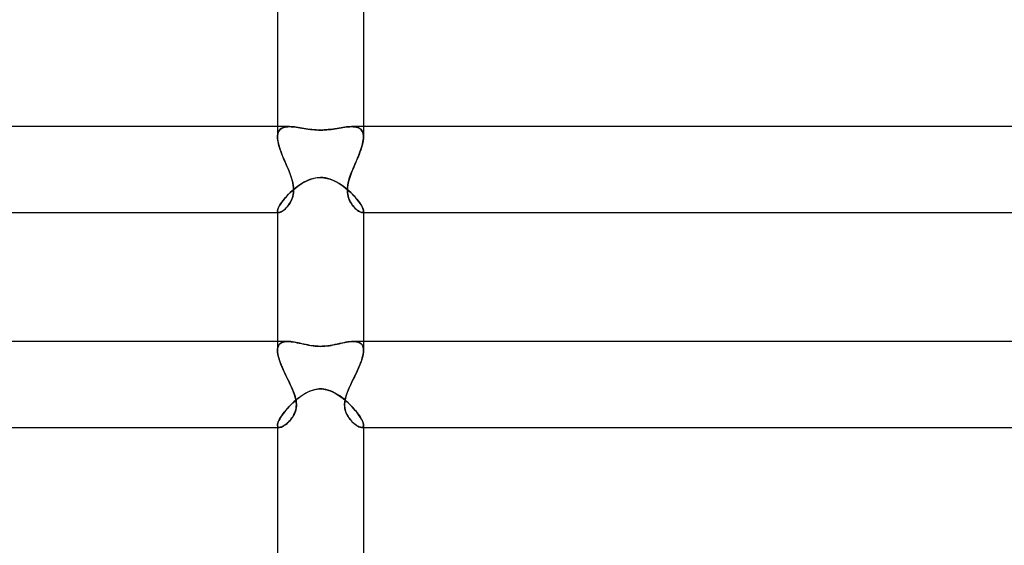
# Model space of a CAD drawing. Header units: millimetres. Extents: x -273 to 273, y -2 to 200.
# Tile 30 of 61: x -14 to 32, y 25 to 49. Entities that reach past the tile are written whole.
import ezdxf

# ---------------------------------------------------------------- set-up
doc = ezdxf.new("R2010")
doc.units = ezdxf.units.MM
doc.layers.add('HIDDEN', color=7, linetype='Continuous')
doc.layers.add('THICK', color=7, linetype='Continuous')

msp = doc.modelspace()

# ---------------------------------------------------------------- linework, layer by layer
at = {"layer": 'HIDDEN'}
for p, q in [((-2, 44), (-2, 43.516)), ((-1.649, 43.981), (-1.586, 43.992)), ((-1.519, 43.998), (-1.59, 43.991)), ((-1.586, 43.992), (-1.518, 43.998)), ((-1.445, 44), (-1.519, 43.998)), ((-1.518, 43.998), (-1.446, 44)), ((-1.37, 43.998), (-1.445, 44)), ((-1.291, 43.993), (-1.37, 43.998)), ((-1.21, 43.985), (-1.291, 43.993)), ((1.296, 43.993), (1.216, 43.985)), ((1.373, 43.998), (1.296, 43.993)), ((1.446, 44), (1.373, 43.998)), ((1.445, 44), (1.519, 43.998)), ((1.518, 43.998), (1.446, 44)), ((1.586, 43.992), (1.518, 43.998)), ((1.519, 43.998), (1.59, 43.991)), ((1.649, 43.981), (1.586, 43.992)), ((2, 44), (2, 43.516)), ((-1.996, 43.593), (-2, 43.516)), ((-2, 43.516), (-1.997, 43.584)), ((-1.997, 43.584), (-1.989, 43.649)), ((-1.985, 43.664), (-1.996, 43.593)), ((-1.989, 43.649), (-1.974, 43.708)), ((-1.967, 43.728), (-1.985, 43.664)), ((-1.974, 43.708), (-1.953, 43.761)), ((-1.942, 43.784), (-1.967, 43.728)), ((-1.953, 43.761), (-1.926, 43.81)), ((-1.909, 43.834), (-1.942, 43.784)), ((-1.926, 43.81), (-1.894, 43.852)), ((-1.87, 43.876), (-1.909, 43.834)), ((-1.894, 43.852), (-1.855, 43.889)), ((-1.825, 43.911), (-1.87, 43.876)), ((-1.855, 43.889), (-1.811, 43.92)), ((-1.774, 43.94), (-1.825, 43.911)), ((-1.811, 43.92), (-1.762, 43.946)), ((-1.717, 43.963), (-1.774, 43.94)), ((-1.762, 43.946), (-1.708, 43.966)), ((-1.656, 43.98), (-1.717, 43.963)), ((-1.708, 43.966), (-1.649, 43.981)), ((-1.59, 43.991), (-1.656, 43.98)), ((-1.127, 43.974), (-1.21, 43.985)), ((-1.042, 43.962), (-1.127, 43.974)), ((-0.954, 43.948), (-1.042, 43.962)), ((-0.865, 43.933), (-0.954, 43.948)), ((-0.774, 43.918), (-0.865, 43.933)), ((-0.681, 43.903), (-0.774, 43.918)), ((-0.587, 43.889), (-0.681, 43.903)), ((-0.492, 43.875), (-0.587, 43.889)), ((-0.396, 43.864), (-0.492, 43.875)), ((-0.299, 43.854), (-0.396, 43.864)), ((-0.2, 43.847), (-0.299, 43.854)), ((-0.101, 43.842), (-0.2, 43.847)), ((0, 43.84), (-0.101, 43.842)), ((0.086, 43.842), (0, 43.84)), ((0.175, 43.845), (0.086, 43.842)), ((0.267, 43.851), (0.175, 43.845)), ((0.364, 43.86), (0.267, 43.851)), ((0.464, 43.872), (0.364, 43.86)), ((0.567, 43.886), (0.464, 43.872)), ((0.669, 43.901), (0.567, 43.886)), ((0.768, 43.917), (0.669, 43.901)), ((0.864, 43.933), (0.768, 43.917)), ((0.957, 43.949), (0.864, 43.933)), ((1.046, 43.963), (0.957, 43.949)), ((1.132, 43.975), (1.046, 43.963)), ((1.216, 43.985), (1.132, 43.975)), ((1.59, 43.991), (1.656, 43.98)), ((1.708, 43.966), (1.649, 43.981)), ((1.656, 43.98), (1.717, 43.963)), ((1.762, 43.946), (1.708, 43.966)), ((1.717, 43.963), (1.774, 43.94)), ((1.811, 43.92), (1.762, 43.946)), ((1.774, 43.94), (1.825, 43.911)), ((1.855, 43.889), (1.811, 43.92)), ((1.825, 43.911), (1.87, 43.876)), ((1.894, 43.852), (1.855, 43.889)), ((1.87, 43.876), (1.909, 43.834)), ((1.926, 43.81), (1.894, 43.852)), ((1.909, 43.834), (1.942, 43.784)), ((1.953, 43.761), (1.926, 43.81)), ((1.942, 43.784), (1.967, 43.728)), ((1.974, 43.708), (1.953, 43.761)), ((1.967, 43.728), (1.985, 43.664)), ((1.989, 43.649), (1.974, 43.708)), ((1.985, 43.664), (1.996, 43.593)), ((1.997, 43.584), (1.989, 43.649)), ((1.996, 43.593), (2, 43.516)), ((2, 43.516), (1.997, 43.584)), ((-1.997, 43.443), (-2, 43.516)), ((-2, 43.516), (-1.996, 43.43)), ((-1.989, 43.367), (-1.997, 43.443)), ((-1.996, 43.43), (-1.985, 43.338)), ((-1.976, 43.287), (-1.989, 43.367)), ((-1.985, 43.338), (-1.967, 43.241)), ((-1.959, 43.204), (-1.976, 43.287)), ((-1.967, 43.241), (-1.942, 43.139)), ((-1.937, 43.119), (-1.959, 43.204)), ((-1.942, 43.139), (-1.912, 43.034)), ((-1.911, 43.032), (-1.937, 43.119)), ((1.911, 43.032), (1.937, 43.119)), ((1.942, 43.139), (1.912, 43.034)), ((1.937, 43.119), (1.959, 43.204)), ((1.967, 43.241), (1.942, 43.139)), ((1.959, 43.204), (1.976, 43.287)), ((1.985, 43.338), (1.967, 43.241)), ((1.976, 43.287), (1.989, 43.367)), ((1.996, 43.43), (1.985, 43.338)), ((1.989, 43.367), (1.997, 43.443)), ((2, 43.516), (1.996, 43.43)), ((1.997, 43.443), (2, 43.516)), ((-1.912, 43.034), (-1.876, 42.925)), ((-1.882, 42.943), (-1.911, 43.032)), ((-1.851, 42.852), (-1.882, 42.943)), ((-1.876, 42.925), (-1.836, 42.813)), ((-1.816, 42.76), (-1.851, 42.852)), ((-1.836, 42.813), (-1.793, 42.699)), ((-1.78, 42.666), (-1.816, 42.76)), ((-1.793, 42.699), (-1.746, 42.583)), ((-1.741, 42.572), (-1.78, 42.666)), ((1.741, 42.572), (1.78, 42.666)), ((1.793, 42.699), (1.746, 42.583)), ((1.78, 42.666), (1.816, 42.76)), ((1.836, 42.813), (1.793, 42.699)), ((1.816, 42.76), (1.851, 42.852)), ((1.876, 42.925), (1.836, 42.813)), ((1.851, 42.852), (1.882, 42.943)), ((1.912, 43.034), (1.876, 42.925)), ((1.882, 42.943), (1.911, 43.032)), ((-1.746, 42.583), (-1.697, 42.467)), ((-1.701, 42.477), (-1.741, 42.572)), ((-1.661, 42.382), (-1.701, 42.477)), ((-1.697, 42.467), (-1.647, 42.35)), ((-1.62, 42.287), (-1.661, 42.382)), ((-1.647, 42.35), (-1.596, 42.233)), ((-1.578, 42.191), (-1.62, 42.287)), ((-1.596, 42.233), (-1.546, 42.116)), ((-1.537, 42.095), (-1.578, 42.191)), ((1.537, 42.095), (1.578, 42.191)), ((1.596, 42.233), (1.546, 42.116)), ((1.578, 42.191), (1.62, 42.287)), ((1.647, 42.35), (1.596, 42.233)), ((1.62, 42.287), (1.661, 42.382)), ((1.697, 42.467), (1.647, 42.35)), ((1.661, 42.382), (1.701, 42.477)), ((1.746, 42.583), (1.697, 42.467)), ((1.701, 42.477), (1.741, 42.572)), ((-1.546, 42.116), (-1.497, 42)), ((-1.497, 42), (-1.537, 42.095)), ((-1.446, 41.875), (-1.497, 42)), ((-1.497, 42), (-1.46, 41.909)), ((-1.46, 41.909), (-1.423, 41.817)), ((-1.399, 41.751), (-1.446, 41.875)), ((-1.423, 41.817), (-1.389, 41.726)), ((-1.356, 41.628), (-1.399, 41.751)), ((-1.389, 41.726), (-1.358, 41.634)), ((1.356, 41.629), (1.399, 41.751)), ((1.389, 41.726), (1.358, 41.634)), ((1.423, 41.817), (1.389, 41.726)), ((1.399, 41.751), (1.446, 41.875)), ((1.46, 41.909), (1.423, 41.817)), ((1.446, 41.875), (1.497, 42)), ((1.497, 42), (1.46, 41.909)), ((1.546, 42.116), (1.497, 42)), ((1.497, 42), (1.537, 42.095)), ((-1.358, 41.634), (-1.329, 41.543)), ((-1.319, 41.507), (-1.356, 41.628)), ((-1.329, 41.543), (-1.304, 41.452)), ((-1.289, 41.389), (-1.319, 41.507)), ((-1.304, 41.452), (-1.283, 41.362)), ((-1.266, 41.272), (-1.289, 41.389)), ((-1.283, 41.362), (-1.267, 41.273)), ((-1.267, 41.273), (-1.255, 41.184)), ((-1.253, 41.158), (-1.266, 41.272)), ((-1.06, 41.222), (-0.965, 41.29)), ((-0.965, 41.29), (-0.867, 41.353)), ((-0.867, 41.353), (-0.766, 41.412)), ((-0.766, 41.412), (-0.663, 41.466)), ((-0.663, 41.466), (-0.557, 41.514)), ((-0.557, 41.514), (-0.449, 41.555)), ((-0.449, 41.555), (-0.339, 41.588)), ((-0.339, 41.588), (-0.227, 41.612)), ((-0.227, 41.612), (-0.114, 41.627)), ((-0.114, 41.627), (0, 41.632)), ((0, 41.632), (0.162, 41.622)), ((0.162, 41.622), (0.315, 41.594)), ((0.315, 41.594), (0.451, 41.554)), ((0.451, 41.554), (0.569, 41.509)), ((0.569, 41.509), (0.67, 41.463)), ((0.67, 41.463), (0.769, 41.411)), ((0.769, 41.411), (0.867, 41.353)), ((0.867, 41.353), (0.963, 41.291)), ((0.963, 41.291), (1.057, 41.225)), ((1.253, 41.158), (1.267, 41.273)), ((1.267, 41.273), (1.255, 41.184)), ((1.267, 41.273), (1.289, 41.389)), ((1.283, 41.362), (1.267, 41.273)), ((1.304, 41.452), (1.283, 41.362)), ((1.289, 41.389), (1.319, 41.508)), ((1.329, 41.543), (1.304, 41.452)), ((1.319, 41.508), (1.356, 41.629)), ((1.358, 41.634), (1.329, 41.543)), ((-1.555, 40.78), (-1.483, 40.856)), ((-1.483, 40.856), (-1.406, 40.931)), ((-1.406, 40.931), (-1.325, 41.006)), ((-1.325, 41.006), (-1.24, 41.08)), ((-1.292, 40.741), (-1.269, 40.837)), ((-1.268, 40.845), (-1.285, 40.766)), ((-1.269, 40.837), (-1.255, 40.939)), ((-1.256, 40.926), (-1.268, 40.845)), ((-1.25, 41.01), (-1.256, 40.926)), ((-1.255, 41.184), (-1.25, 41.096)), ((-1.255, 40.939), (-1.249, 41.046)), ((-1.249, 41.046), (-1.253, 41.158)), ((-1.25, 41.096), (-1.25, 41.01)), ((-1.24, 41.08), (-1.152, 41.152)), ((-1.152, 41.152), (-1.06, 41.222)), ((1.057, 41.225), (1.149, 41.155)), ((1.149, 41.155), (1.239, 41.081)), ((1.239, 41.081), (1.325, 41.006)), ((1.249, 41.047), (1.253, 41.158)), ((1.255, 40.94), (1.249, 41.047)), ((1.255, 41.184), (1.25, 41.096)), ((1.25, 41.096), (1.25, 41.01)), ((1.25, 41.01), (1.256, 40.926)), ((1.269, 40.838), (1.255, 40.94)), ((1.256, 40.926), (1.268, 40.845)), ((1.268, 40.845), (1.285, 40.766)), ((1.292, 40.742), (1.269, 40.838)), ((1.325, 41.006), (1.408, 40.929)), ((1.408, 40.929), (1.487, 40.851)), ((1.487, 40.851), (1.562, 40.772)), ((-1.921, 40.299), (-1.886, 40.359)), ((-1.886, 40.359), (-1.844, 40.423)), ((-1.844, 40.423), (-1.797, 40.49)), ((-1.797, 40.49), (-1.744, 40.56)), ((-1.744, 40.56), (-1.686, 40.632)), ((-1.686, 40.632), (-1.623, 40.705)), ((-1.623, 40.705), (-1.555, 40.78)), ((-1.535, 40.287), (-1.487, 40.349)), ((-1.474, 40.367), (-1.514, 40.313)), ((-1.487, 40.349), (-1.441, 40.415)), ((-1.435, 40.424), (-1.474, 40.367)), ((-1.441, 40.415), (-1.398, 40.488)), ((-1.399, 40.485), (-1.435, 40.424)), ((-1.365, 40.55), (-1.399, 40.485)), ((-1.398, 40.488), (-1.358, 40.566)), ((-1.334, 40.619), (-1.365, 40.55)), ((-1.358, 40.566), (-1.322, 40.65)), ((-1.308, 40.691), (-1.334, 40.619)), ((-1.322, 40.65), (-1.292, 40.741)), ((-1.285, 40.766), (-1.308, 40.691)), ((1.285, 40.766), (1.308, 40.691)), ((1.322, 40.651), (1.292, 40.742)), ((1.308, 40.691), (1.334, 40.619)), ((1.357, 40.567), (1.322, 40.651)), ((1.334, 40.619), (1.365, 40.55)), ((1.397, 40.489), (1.357, 40.567)), ((1.365, 40.55), (1.399, 40.485)), ((1.44, 40.416), (1.397, 40.489)), ((1.399, 40.485), (1.435, 40.424)), ((1.435, 40.424), (1.474, 40.367)), ((1.486, 40.35), (1.44, 40.416)), ((1.474, 40.367), (1.514, 40.313)), ((1.534, 40.288), (1.486, 40.35)), ((1.562, 40.772), (1.633, 40.694)), ((1.633, 40.694), (1.698, 40.617)), ((1.698, 40.617), (1.759, 40.541)), ((1.759, 40.541), (1.813, 40.468)), ((1.813, 40.468), (1.861, 40.397)), ((1.861, 40.397), (1.903, 40.33)), ((1.903, 40.33), (1.937, 40.267)), ((-2, 40.074), (-1.997, 40.107)), ((-2, 40.074), (-1.998, 40.051)), ((-1.998, 40.051), (-2, 40.074)), ((-2, 40), (-1.934, 40)), ((-1.998, 40.051), (-1.992, 40.033)), ((-1.992, 40.032), (-1.998, 40.051)), ((-1.997, 40.107), (-1.988, 40.147)), ((-1.992, 40.033), (-1.982, 40.018)), ((-1.982, 40.018), (-1.992, 40.032)), ((-1.988, 40.147), (-1.972, 40.192)), ((-1.982, 40.018), (-1.969, 40.008)), ((-1.968, 40.007), (-1.982, 40.018)), ((-1.972, 40.192), (-1.95, 40.243)), ((-1.969, 40.008), (-1.952, 40.002)), ((-1.952, 40.002), (-1.968, 40.007)), ((-1.952, 40.002), (-1.933, 40)), ((-1.932, 40), (-1.952, 40.002)), ((-1.95, 40.243), (-1.921, 40.299)), ((-1.933, 40), (-1.901, 40.004)), ((-1.904, 40.003), (-1.932, 40)), ((-1.873, 40.013), (-1.904, 40.003)), ((-1.901, 40.004), (-1.865, 40.016)), ((-1.839, 40.027), (-1.873, 40.013)), ((-1.865, 40.016), (-1.824, 40.035)), ((-1.802, 40.047), (-1.839, 40.027)), ((-1.824, 40.035), (-1.78, 40.061)), ((-1.763, 40.072), (-1.802, 40.047)), ((-1.78, 40.061), (-1.733, 40.094)), ((-1.722, 40.102), (-1.763, 40.072)), ((-1.733, 40.094), (-1.684, 40.133)), ((-1.681, 40.136), (-1.722, 40.102)), ((-1.684, 40.133), (-1.634, 40.179)), ((-1.639, 40.175), (-1.681, 40.136)), ((-1.597, 40.217), (-1.639, 40.175)), ((-1.634, 40.179), (-1.584, 40.23)), ((-1.555, 40.263), (-1.597, 40.217)), ((-1.584, 40.23), (-1.535, 40.287)), ((-1.514, 40.313), (-1.555, 40.263)), ((1.514, 40.313), (1.555, 40.263)), ((1.583, 40.231), (1.534, 40.288)), ((1.555, 40.263), (1.597, 40.217)), ((1.633, 40.18), (1.583, 40.231)), ((1.597, 40.217), (1.639, 40.175)), ((1.683, 40.134), (1.633, 40.18)), ((1.639, 40.175), (1.681, 40.136)), ((1.681, 40.136), (1.722, 40.102)), ((1.732, 40.095), (1.683, 40.134)), ((1.722, 40.102), (1.763, 40.072)), ((1.779, 40.061), (1.732, 40.095)), ((1.763, 40.072), (1.802, 40.047)), ((1.823, 40.035), (1.779, 40.061)), ((1.802, 40.047), (1.839, 40.027)), ((1.864, 40.016), (1.823, 40.035)), ((1.839, 40.027), (1.873, 40.013)), ((1.9, 40.004), (1.864, 40.016)), ((1.873, 40.013), (1.904, 40.003)), ((1.932, 40), (1.9, 40.004)), ((1.904, 40.003), (1.932, 40)), ((1.932, 40), (1.952, 40.002)), ((1.952, 40.002), (1.933, 40)), ((1.934, 40), (2, 40)), ((1.937, 40.267), (1.965, 40.209)), ((1.969, 40.008), (1.952, 40.002)), ((1.952, 40.002), (1.968, 40.007)), ((1.965, 40.209), (1.984, 40.158)), ((1.968, 40.007), (1.982, 40.018)), ((1.982, 40.018), (1.969, 40.008)), ((1.992, 40.033), (1.982, 40.018)), ((1.982, 40.018), (1.992, 40.032)), ((1.984, 40.158), (1.996, 40.112)), ((1.998, 40.051), (1.992, 40.033)), ((1.992, 40.032), (1.998, 40.051)), ((1.996, 40.112), (2, 40.074)), ((2, 40.074), (1.998, 40.051)), ((1.998, 40.051), (2, 40.074)), ((-2, 34), (-2, 33.577)), ((-1.898, 33.882), (-1.853, 33.92)), ((-1.849, 33.923), (-1.894, 33.885)), ((-1.853, 33.92), (-1.801, 33.95)), ((-1.797, 33.952), (-1.849, 33.923)), ((-1.801, 33.95), (-1.743, 33.972)), ((-1.739, 33.974), (-1.797, 33.952)), ((-1.743, 33.972), (-1.678, 33.988)), ((-1.675, 33.989), (-1.739, 33.974)), ((-1.678, 33.988), (-1.607, 33.997)), ((-1.605, 33.997), (-1.675, 33.989)), ((-1.607, 33.997), (-1.53, 34)), ((-1.53, 34), (-1.605, 33.997)), ((-1.456, 33.998), (-1.53, 34)), ((-1.379, 33.991), (-1.456, 33.998)), ((-1.299, 33.981), (-1.379, 33.991)), ((-1.217, 33.968), (-1.299, 33.981)), ((-1.132, 33.952), (-1.217, 33.968)), ((-1.046, 33.935), (-1.132, 33.952)), ((-0.958, 33.916), (-1.046, 33.935)), ((-0.869, 33.896), (-0.958, 33.916)), ((0.986, 33.922), (0.884, 33.899)), ((1.086, 33.943), (0.986, 33.922)), ((1.183, 33.962), (1.086, 33.943)), ((1.277, 33.978), (1.183, 33.962)), ((1.366, 33.99), (1.277, 33.978)), ((1.45, 33.997), (1.366, 33.99)), ((1.53, 34), (1.45, 33.997)), ((1.607, 33.997), (1.53, 34)), ((1.53, 34), (1.605, 33.997)), ((1.605, 33.997), (1.675, 33.989)), ((1.678, 33.988), (1.607, 33.997)), ((1.675, 33.989), (1.739, 33.974)), ((1.743, 33.972), (1.678, 33.988)), ((1.739, 33.974), (1.797, 33.952)), ((1.801, 33.95), (1.743, 33.972)), ((1.797, 33.952), (1.849, 33.923)), ((1.853, 33.92), (1.801, 33.95)), ((1.849, 33.923), (1.894, 33.885)), ((1.898, 33.882), (1.853, 33.92)), ((2, 34), (2, 33.577)), ((-1.996, 33.655), (-2, 33.577)), ((-2, 33.577), (-1.996, 33.652)), ((-1.996, 33.498), (-2, 33.577)), ((-2, 33.577), (-1.996, 33.497)), ((-1.983, 33.725), (-1.996, 33.655)), ((-1.996, 33.652), (-1.984, 33.721)), ((-1.985, 33.413), (-1.996, 33.498)), ((-1.996, 33.497), (-1.985, 33.41)), ((-1.984, 33.721), (-1.963, 33.782)), ((-1.961, 33.787), (-1.983, 33.725)), ((-1.963, 33.782), (-1.935, 33.836)), ((-1.932, 33.84), (-1.961, 33.787)), ((-1.935, 33.836), (-1.898, 33.882)), ((-1.894, 33.885), (-1.932, 33.84)), ((-0.777, 33.876), (-0.869, 33.896)), ((-0.684, 33.856), (-0.777, 33.876)), ((-0.59, 33.837), (-0.684, 33.856)), ((-0.495, 33.819), (-0.59, 33.837)), ((-0.398, 33.803), (-0.495, 33.819)), ((-0.301, 33.79), (-0.398, 33.803)), ((-0.202, 33.781), (-0.301, 33.79)), ((-0.102, 33.775), (-0.202, 33.781)), ((0, 33.772), (-0.102, 33.775)), ((0.074, 33.774), (0, 33.772)), ((0.156, 33.778), (0.074, 33.774)), ((0.246, 33.785), (0.156, 33.778)), ((0.345, 33.796), (0.246, 33.785)), ((0.452, 33.812), (0.345, 33.796)), ((0.563, 33.831), (0.452, 33.812)), ((0.671, 33.853), (0.563, 33.831)), ((0.779, 33.876), (0.671, 33.853)), ((0.884, 33.899), (0.779, 33.876)), ((1.894, 33.885), (1.932, 33.84)), ((1.935, 33.836), (1.898, 33.882)), ((1.932, 33.84), (1.961, 33.787)), ((1.963, 33.782), (1.935, 33.836)), ((1.961, 33.787), (1.983, 33.725)), ((1.984, 33.721), (1.963, 33.782)), ((1.983, 33.725), (1.996, 33.655)), ((1.996, 33.652), (1.984, 33.721)), ((1.985, 33.413), (1.996, 33.498)), ((1.996, 33.497), (1.985, 33.41)), ((1.996, 33.655), (2, 33.577)), ((2, 33.577), (1.996, 33.652)), ((1.996, 33.498), (2, 33.577)), ((2, 33.577), (1.996, 33.497)), ((-1.968, 33.324), (-1.985, 33.413)), ((-1.985, 33.41), (-1.967, 33.318)), ((-1.945, 33.232), (-1.968, 33.324)), ((-1.967, 33.318), (-1.942, 33.222)), ((-1.916, 33.136), (-1.945, 33.232)), ((-1.942, 33.222), (-1.911, 33.121)), ((-1.882, 33.037), (-1.916, 33.136)), ((-1.911, 33.121), (-1.874, 33.017)), ((-1.843, 32.936), (-1.882, 33.037)), ((-1.874, 33.017), (-1.833, 32.91)), ((1.874, 33.017), (1.833, 32.91)), ((1.843, 32.936), (1.882, 33.037)), ((1.911, 33.121), (1.874, 33.017)), ((1.882, 33.037), (1.916, 33.136)), ((1.942, 33.222), (1.911, 33.121)), ((1.916, 33.136), (1.945, 33.232)), ((1.967, 33.318), (1.942, 33.222)), ((1.945, 33.232), (1.968, 33.324)), ((1.985, 33.41), (1.967, 33.318)), ((1.968, 33.324), (1.985, 33.413)), ((-1.801, 32.833), (-1.843, 32.936)), ((-1.833, 32.91), (-1.788, 32.8)), ((-1.756, 32.729), (-1.801, 32.833)), ((-1.788, 32.8), (-1.738, 32.689)), ((-1.709, 32.624), (-1.756, 32.729)), ((-1.738, 32.689), (-1.686, 32.576)), ((-1.66, 32.519), (-1.709, 32.624)), ((-1.686, 32.576), (-1.632, 32.461)), ((1.686, 32.576), (1.632, 32.461)), ((1.66, 32.519), (1.709, 32.624)), ((1.738, 32.689), (1.686, 32.576)), ((1.709, 32.624), (1.756, 32.729)), ((1.788, 32.8), (1.738, 32.689)), ((1.756, 32.729), (1.801, 32.833)), ((1.833, 32.91), (1.788, 32.8)), ((1.801, 32.833), (1.843, 32.936)), ((-1.609, 32.414), (-1.66, 32.519)), ((-1.632, 32.461), (-1.576, 32.345)), ((-1.558, 32.31), (-1.609, 32.414)), ((-1.576, 32.345), (-1.519, 32.23)), ((-1.508, 32.206), (-1.558, 32.31)), ((-1.519, 32.23), (-1.463, 32.114)), ((-1.457, 32.102), (-1.508, 32.206)), ((-1.463, 32.114), (-1.408, 32)), ((-1.408, 32), (-1.457, 32.102)), ((1.463, 32.114), (1.408, 32)), ((1.408, 32), (1.457, 32.102)), ((1.457, 32.102), (1.508, 32.206)), ((1.519, 32.23), (1.463, 32.114)), ((1.508, 32.206), (1.558, 32.31)), ((1.576, 32.345), (1.519, 32.23)), ((1.558, 32.31), (1.609, 32.414)), ((1.632, 32.461), (1.576, 32.345)), ((1.609, 32.414), (1.66, 32.519)), ((-1.351, 31.878), (-1.408, 32)), ((-1.408, 32), (-1.363, 31.904)), ((-1.363, 31.904), (-1.321, 31.809)), ((-1.298, 31.758), (-1.351, 31.878)), ((-1.321, 31.809), (-1.281, 31.716)), ((-1.251, 31.639), (-1.298, 31.758)), ((-1.281, 31.716), (-1.244, 31.623)), ((-1.209, 31.523), (-1.251, 31.639)), ((-1.244, 31.623), (-1.212, 31.532)), ((-0.681, 31.595), (-0.572, 31.651)), ((-0.572, 31.651), (-0.461, 31.698)), ((-0.461, 31.698), (-0.354, 31.735)), ((-0.354, 31.735), (-0.254, 31.761)), ((-0.254, 31.761), (-0.162, 31.778)), ((-0.162, 31.778), (-0.077, 31.787)), ((-0.077, 31.787), (0, 31.789)), ((0, 31.789), (0.067, 31.787)), ((0.067, 31.787), (0.14, 31.781)), ((0.14, 31.781), (0.218, 31.769)), ((0.218, 31.769), (0.302, 31.75)), ((0.302, 31.75), (0.393, 31.723)), ((0.393, 31.723), (0.49, 31.686)), ((0.49, 31.686), (0.588, 31.643)), ((0.588, 31.643), (0.685, 31.592)), ((1.209, 31.523), (1.251, 31.639)), ((1.244, 31.623), (1.212, 31.532)), ((1.281, 31.716), (1.244, 31.623)), ((1.251, 31.639), (1.298, 31.758)), ((1.321, 31.809), (1.281, 31.716)), ((1.298, 31.758), (1.351, 31.878)), ((1.363, 31.904), (1.321, 31.809)), ((1.351, 31.878), (1.408, 32)), ((1.408, 32), (1.363, 31.904)), ((-1.288, 31.141), (-1.194, 31.226)), ((-1.212, 31.532), (-1.183, 31.441)), ((-1.173, 31.408), (-1.209, 31.523)), ((-1.194, 31.226), (-1.097, 31.309)), ((-1.183, 31.441), (-1.159, 31.35)), ((-1.146, 31.294), (-1.173, 31.408)), ((-1.159, 31.35), (-1.14, 31.259)), ((-1.129, 31.181), (-1.146, 31.294)), ((-1.14, 31.259), (-1.127, 31.168)), ((-1.122, 31.07), (-1.129, 31.181)), ((-1.127, 31.168), (-1.122, 31.079)), ((-1.097, 31.309), (-0.997, 31.388)), ((-0.997, 31.388), (-0.894, 31.463)), ((-0.894, 31.463), (-0.788, 31.532)), ((-0.788, 31.532), (-0.681, 31.595)), ((0.685, 31.592), (0.781, 31.536)), ((0.781, 31.536), (0.875, 31.475)), ((0.875, 31.475), (0.967, 31.41)), ((0.967, 31.41), (1.058, 31.341)), ((1.058, 31.341), (1.147, 31.268)), ((1.122, 31.07), (1.129, 31.181)), ((1.127, 31.168), (1.122, 31.079)), ((1.14, 31.259), (1.127, 31.168)), ((1.129, 31.181), (1.146, 31.294)), ((1.159, 31.35), (1.14, 31.259)), ((1.146, 31.294), (1.173, 31.408)), ((1.147, 31.268), (1.234, 31.191)), ((1.183, 31.441), (1.159, 31.35)), ((1.173, 31.408), (1.209, 31.523)), ((1.212, 31.532), (1.183, 31.441)), ((1.234, 31.191), (1.318, 31.113)), ((-1.75, 30.622), (-1.687, 30.706)), ((-1.687, 30.706), (-1.617, 30.792)), ((-1.617, 30.792), (-1.542, 30.879)), ((-1.542, 30.879), (-1.462, 30.967)), ((-1.462, 30.967), (-1.377, 31.055)), ((-1.377, 31.055), (-1.288, 31.141)), ((-1.171, 30.746), (-1.198, 30.671)), ((-1.196, 30.676), (-1.164, 30.766)), ((-1.149, 30.824), (-1.171, 30.746)), ((-1.164, 30.766), (-1.14, 30.862)), ((-1.133, 30.906), (-1.149, 30.824)), ((-1.14, 30.862), (-1.126, 30.964)), ((-1.124, 30.991), (-1.133, 30.906)), ((-1.126, 30.964), (-1.122, 31.07)), ((-1.122, 31.079), (-1.124, 30.991)), ((1.122, 31.079), (1.124, 30.991)), ((1.126, 30.964), (1.122, 31.07)), ((1.124, 30.991), (1.133, 30.906)), ((1.14, 30.862), (1.126, 30.964)), ((1.133, 30.906), (1.149, 30.824)), ((1.164, 30.766), (1.14, 30.862)), ((1.149, 30.824), (1.171, 30.746)), ((1.196, 30.676), (1.164, 30.766)), ((1.171, 30.746), (1.198, 30.671)), ((1.318, 31.113), (1.4, 31.032)), ((1.4, 31.032), (1.479, 30.95)), ((1.479, 30.95), (1.554, 30.866)), ((1.554, 30.866), (1.625, 30.783)), ((1.625, 30.783), (1.692, 30.7)), ((-1.984, 30.196), (-1.964, 30.254)), ((-1.964, 30.254), (-1.937, 30.318)), ((-1.937, 30.318), (-1.901, 30.388)), ((-1.901, 30.388), (-1.857, 30.463)), ((-1.857, 30.463), (-1.807, 30.541)), ((-1.807, 30.541), (-1.75, 30.622)), ((-1.496, 30.241), (-1.438, 30.301)), ((-1.446, 30.293), (-1.495, 30.242)), ((-1.398, 30.347), (-1.446, 30.293)), ((-1.438, 30.301), (-1.382, 30.367)), ((-1.352, 30.406), (-1.398, 30.347)), ((-1.382, 30.367), (-1.328, 30.437)), ((-1.308, 30.467), (-1.352, 30.406)), ((-1.328, 30.437), (-1.279, 30.513)), ((-1.268, 30.532), (-1.308, 30.467)), ((-1.279, 30.513), (-1.235, 30.592)), ((-1.231, 30.6), (-1.268, 30.532)), ((-1.235, 30.592), (-1.196, 30.676)), ((-1.198, 30.671), (-1.231, 30.6)), ((1.235, 30.592), (1.196, 30.676)), ((1.198, 30.671), (1.231, 30.6)), ((1.231, 30.6), (1.268, 30.532)), ((1.279, 30.513), (1.235, 30.592)), ((1.268, 30.532), (1.308, 30.467)), ((1.328, 30.437), (1.279, 30.513)), ((1.308, 30.467), (1.352, 30.406)), ((1.382, 30.367), (1.328, 30.437)), ((1.352, 30.406), (1.398, 30.347)), ((1.438, 30.301), (1.382, 30.367)), ((1.398, 30.347), (1.446, 30.293)), ((1.496, 30.241), (1.438, 30.301)), ((1.446, 30.293), (1.495, 30.242)), ((1.692, 30.7), (1.753, 30.619)), ((1.753, 30.619), (1.808, 30.539)), ((1.808, 30.539), (1.857, 30.463)), ((1.857, 30.463), (1.9, 30.389)), ((1.9, 30.389), (1.936, 30.32)), ((1.936, 30.32), (1.964, 30.256)), ((1.964, 30.256), (1.984, 30.198)), ((-2, 30.102), (-1.996, 30.145)), ((-2, 30.102), (-1.997, 30.071)), ((-1.997, 30.07), (-2, 30.102)), ((-2, 30), (-1.906, 30)), ((-1.997, 30.071), (-1.989, 30.045)), ((-1.988, 30.044), (-1.997, 30.07)), ((-1.996, 30.145), (-1.984, 30.196)), ((-1.989, 30.045), (-1.975, 30.025)), ((-1.974, 30.024), (-1.988, 30.044)), ((-1.975, 30.025), (-1.956, 30.011)), ((-1.956, 30.011), (-1.974, 30.024)), ((-1.956, 30.011), (-1.932, 30.002)), ((-1.932, 30.002), (-1.956, 30.011)), ((-1.932, 30.002), (-1.904, 30)), ((-1.905, 30), (-1.932, 30.002)), ((-1.87, 30.004), (-1.905, 30)), ((-1.904, 30), (-1.866, 30.005)), ((-1.83, 30.014), (-1.87, 30.004)), ((-1.866, 30.005), (-1.822, 30.017)), ((-1.788, 30.031), (-1.83, 30.014)), ((-1.822, 30.017), (-1.774, 30.037)), ((-1.742, 30.053), (-1.788, 30.031)), ((-1.774, 30.037), (-1.723, 30.064)), ((-1.694, 30.081), (-1.742, 30.053)), ((-1.723, 30.064), (-1.669, 30.098)), ((-1.645, 30.115), (-1.694, 30.081)), ((-1.669, 30.098), (-1.612, 30.139)), ((-1.595, 30.153), (-1.645, 30.115)), ((-1.612, 30.139), (-1.554, 30.187)), ((-1.545, 30.195), (-1.595, 30.153)), ((-1.554, 30.187), (-1.496, 30.241)), ((-1.495, 30.242), (-1.545, 30.195)), ((1.495, 30.242), (1.545, 30.195)), ((1.554, 30.187), (1.496, 30.241)), ((1.545, 30.195), (1.595, 30.153)), ((1.612, 30.139), (1.554, 30.187)), ((1.595, 30.153), (1.645, 30.115)), ((1.669, 30.098), (1.612, 30.139)), ((1.645, 30.115), (1.694, 30.081)), ((1.723, 30.064), (1.669, 30.098)), ((1.694, 30.081), (1.742, 30.053)), ((1.774, 30.037), (1.723, 30.064)), ((1.742, 30.053), (1.788, 30.031)), ((1.822, 30.017), (1.774, 30.037)), ((1.788, 30.031), (1.83, 30.014)), ((1.866, 30.005), (1.822, 30.017)), ((1.83, 30.014), (1.87, 30.004)), ((1.904, 30), (1.866, 30.005)), ((1.87, 30.004), (1.905, 30)), ((1.932, 30.002), (1.904, 30)), ((1.905, 30), (1.932, 30.002)), ((1.906, 30), (2, 30)), ((1.956, 30.011), (1.932, 30.002)), ((1.932, 30.002), (1.956, 30.011)), ((1.975, 30.025), (1.956, 30.011)), ((1.956, 30.011), (1.974, 30.024)), ((1.974, 30.024), (1.988, 30.044)), ((1.989, 30.045), (1.975, 30.025)), ((1.984, 30.198), (1.996, 30.147)), ((1.988, 30.044), (1.997, 30.07)), ((1.997, 30.071), (1.989, 30.045)), ((1.996, 30.147), (2, 30.102)), ((2, 30.102), (1.997, 30.071)), ((1.997, 30.07), (2, 30.102))]:
    msp.add_line(p, q, dxfattribs=at)
at = {"layer": 'THICK'}
for p, q in [((-2, 50.05), (-2, 44)), ((2, 50.05), (2, 44)), ((-1.446, 44), (-212.315, 44)), ((-1.446, 44), (-1.373, 43.998)), ((-1.373, 43.998), (-1.296, 43.993)), ((-1.296, 43.993), (-1.216, 43.985)), ((1.21, 43.985), (1.291, 43.993)), ((1.291, 43.993), (1.37, 43.998)), ((1.37, 43.998), (1.445, 44)), ((212.315, 44), (1.446, 44)), ((-1.216, 43.985), (-1.132, 43.975)), ((-1.132, 43.975), (-1.046, 43.963)), ((-1.046, 43.963), (-0.957, 43.949)), ((-0.957, 43.949), (-0.864, 43.933)), ((-0.864, 43.933), (-0.768, 43.917)), ((-0.768, 43.917), (-0.669, 43.901)), ((-0.669, 43.901), (-0.567, 43.886)), ((-0.567, 43.886), (-0.464, 43.872)), ((-0.464, 43.872), (-0.364, 43.86)), ((-0.364, 43.86), (-0.267, 43.851)), ((-0.267, 43.851), (-0.175, 43.845)), ((-0.175, 43.845), (-0.086, 43.842)), ((-0.086, 43.842), (0, 43.84)), ((0, 43.84), (0.101, 43.842)), ((0.101, 43.842), (0.2, 43.847)), ((0.2, 43.847), (0.299, 43.854)), ((0.299, 43.854), (0.396, 43.864)), ((0.396, 43.864), (0.492, 43.875)), ((0.492, 43.875), (0.587, 43.889)), ((0.587, 43.889), (0.681, 43.903)), ((0.681, 43.903), (0.774, 43.918)), ((0.774, 43.918), (0.865, 43.933)), ((0.865, 43.933), (0.954, 43.948)), ((0.954, 43.948), (1.042, 43.962)), ((1.042, 43.962), (1.127, 43.974)), ((1.127, 43.974), (1.21, 43.985)), ((-0.963, 41.291), (-1.057, 41.225)), ((-0.867, 41.353), (-0.963, 41.291)), ((-0.769, 41.411), (-0.867, 41.353)), ((-0.67, 41.463), (-0.769, 41.411)), ((-0.569, 41.509), (-0.67, 41.463)), ((-0.451, 41.554), (-0.569, 41.509)), ((-0.315, 41.594), (-0.451, 41.554)), ((-0.162, 41.622), (-0.315, 41.594)), ((0, 41.632), (-0.162, 41.622)), ((0.114, 41.627), (0, 41.632)), ((0.227, 41.612), (0.114, 41.627)), ((0.339, 41.588), (0.227, 41.612)), ((0.449, 41.555), (0.339, 41.588)), ((0.557, 41.514), (0.449, 41.555)), ((0.663, 41.466), (0.557, 41.514)), ((0.766, 41.412), (0.663, 41.466)), ((0.867, 41.353), (0.766, 41.412)), ((0.965, 41.29), (0.867, 41.353)), ((1.06, 41.222), (0.965, 41.29)), ((-1.487, 40.851), (-1.562, 40.772)), ((-1.408, 40.929), (-1.487, 40.851)), ((-1.325, 41.006), (-1.408, 40.929)), ((-1.239, 41.081), (-1.325, 41.006)), ((-1.149, 41.155), (-1.239, 41.081)), ((-1.057, 41.225), (-1.149, 41.155)), ((1.152, 41.152), (1.06, 41.222)), ((1.24, 41.08), (1.152, 41.152)), ((1.325, 41.006), (1.24, 41.08)), ((1.406, 40.931), (1.325, 41.006)), ((1.483, 40.856), (1.406, 40.931)), ((1.555, 40.78), (1.483, 40.856)), ((-1.903, 40.33), (-1.937, 40.267)), ((-1.861, 40.397), (-1.903, 40.33)), ((-1.813, 40.468), (-1.861, 40.397)), ((-1.759, 40.541), (-1.813, 40.468)), ((-1.698, 40.617), (-1.759, 40.541)), ((-1.633, 40.694), (-1.698, 40.617)), ((-1.562, 40.772), (-1.633, 40.694)), ((1.623, 40.705), (1.555, 40.78)), ((1.686, 40.632), (1.623, 40.705)), ((1.744, 40.56), (1.686, 40.632)), ((1.797, 40.49), (1.744, 40.56)), ((1.844, 40.423), (1.797, 40.49)), ((1.886, 40.359), (1.844, 40.423)), ((1.921, 40.299), (1.886, 40.359)), ((-212.069, 40), (-2, 40)), ((-1.996, 40.112), (-2, 40.074)), ((-2, 40.074), (-2, 34)), ((-1.984, 40.158), (-1.996, 40.112)), ((-1.965, 40.209), (-1.984, 40.158)), ((-1.937, 40.267), (-1.965, 40.209)), ((1.95, 40.243), (1.921, 40.299)), ((1.972, 40.192), (1.95, 40.243)), ((1.988, 40.147), (1.972, 40.192)), ((1.997, 40.107), (1.988, 40.147)), ((2, 40.074), (1.997, 40.107)), ((2, 40.074), (2, 34)), ((2, 40), (212.069, 40)), ((-1.531, 34), (-216.819, 34)), ((-1.53, 34), (-1.45, 33.997)), ((-1.45, 33.997), (-1.366, 33.99)), ((-1.366, 33.99), (-1.277, 33.978)), ((-1.277, 33.978), (-1.183, 33.962)), ((-1.183, 33.962), (-1.086, 33.943)), ((-1.086, 33.943), (-0.986, 33.922)), ((-0.986, 33.922), (-0.884, 33.899)), ((0.869, 33.896), (0.958, 33.916)), ((0.958, 33.916), (1.046, 33.935)), ((1.046, 33.935), (1.132, 33.952)), ((1.132, 33.952), (1.217, 33.968)), ((1.217, 33.968), (1.299, 33.981)), ((1.299, 33.981), (1.379, 33.991)), ((1.379, 33.991), (1.456, 33.998)), ((1.456, 33.998), (1.53, 34)), ((216.819, 34), (1.531, 34)), ((-0.884, 33.899), (-0.779, 33.876)), ((-0.779, 33.876), (-0.671, 33.853)), ((-0.671, 33.853), (-0.563, 33.831)), ((-0.563, 33.831), (-0.452, 33.812)), ((-0.452, 33.812), (-0.345, 33.796)), ((-0.345, 33.796), (-0.246, 33.785)), ((-0.246, 33.785), (-0.156, 33.778)), ((-0.156, 33.778), (-0.074, 33.774)), ((-0.074, 33.774), (0, 33.772)), ((0, 33.772), (0.102, 33.775)), ((0.102, 33.775), (0.202, 33.781)), ((0.202, 33.781), (0.301, 33.79)), ((0.301, 33.79), (0.398, 33.803)), ((0.398, 33.803), (0.495, 33.819)), ((0.495, 33.819), (0.59, 33.837)), ((0.59, 33.837), (0.684, 33.856)), ((0.684, 33.856), (0.777, 33.876)), ((0.777, 33.876), (0.869, 33.896)), ((-0.588, 31.643), (-0.685, 31.592)), ((-0.49, 31.686), (-0.588, 31.643)), ((-0.393, 31.723), (-0.49, 31.686)), ((-0.302, 31.75), (-0.393, 31.723)), ((-0.218, 31.769), (-0.302, 31.75)), ((-0.14, 31.781), (-0.218, 31.769)), ((-0.067, 31.787), (-0.14, 31.781)), ((0, 31.789), (-0.067, 31.787)), ((0.077, 31.787), (0, 31.789)), ((0.162, 31.778), (0.077, 31.787)), ((0.254, 31.761), (0.162, 31.778)), ((0.354, 31.735), (0.254, 31.761)), ((0.461, 31.698), (0.354, 31.735)), ((0.572, 31.651), (0.461, 31.698)), ((0.681, 31.595), (0.572, 31.651)), ((-1.234, 31.191), (-1.318, 31.113)), ((-1.147, 31.268), (-1.234, 31.191)), ((-1.058, 31.341), (-1.147, 31.268)), ((-0.967, 31.41), (-1.058, 31.341)), ((-0.875, 31.475), (-0.967, 31.41)), ((-0.781, 31.536), (-0.875, 31.475)), ((-0.685, 31.592), (-0.781, 31.536)), ((0.788, 31.532), (0.681, 31.595)), ((0.894, 31.463), (0.788, 31.532)), ((0.997, 31.388), (0.894, 31.463)), ((1.097, 31.309), (0.997, 31.388)), ((1.194, 31.226), (1.097, 31.309)), ((1.288, 31.141), (1.194, 31.226)), ((-1.625, 30.783), (-1.692, 30.7)), ((-1.554, 30.866), (-1.625, 30.783)), ((-1.479, 30.95), (-1.554, 30.866)), ((-1.4, 31.032), (-1.479, 30.95)), ((-1.318, 31.113), (-1.4, 31.032)), ((1.377, 31.055), (1.288, 31.141)), ((1.462, 30.967), (1.377, 31.055)), ((1.542, 30.879), (1.462, 30.967)), ((1.617, 30.792), (1.542, 30.879)), ((1.687, 30.706), (1.617, 30.792)), ((1.75, 30.622), (1.687, 30.706)), ((-1.964, 30.256), (-1.984, 30.198)), ((-1.936, 30.32), (-1.964, 30.256)), ((-1.9, 30.389), (-1.936, 30.32)), ((-1.857, 30.463), (-1.9, 30.389)), ((-1.808, 30.539), (-1.857, 30.463)), ((-1.753, 30.619), (-1.808, 30.539)), ((-1.692, 30.7), (-1.753, 30.619)), ((1.807, 30.541), (1.75, 30.622)), ((1.857, 30.463), (1.807, 30.541)), ((1.901, 30.388), (1.857, 30.463)), ((1.937, 30.318), (1.901, 30.388)), ((1.964, 30.254), (1.937, 30.318)), ((1.984, 30.196), (1.964, 30.254)), ((-216.629, 30), (-2, 30)), ((-1.996, 30.147), (-2, 30.102)), ((-2, 30.102), (-2, 24)), ((-1.984, 30.198), (-1.996, 30.147)), ((1.996, 30.145), (1.984, 30.196)), ((2, 30.102), (1.996, 30.145)), ((2, 30.102), (2, 24)), ((2, 30), (216.629, 30))]:
    msp.add_line(p, q, dxfattribs=at)

doc.saveas('drawing.dxf')
